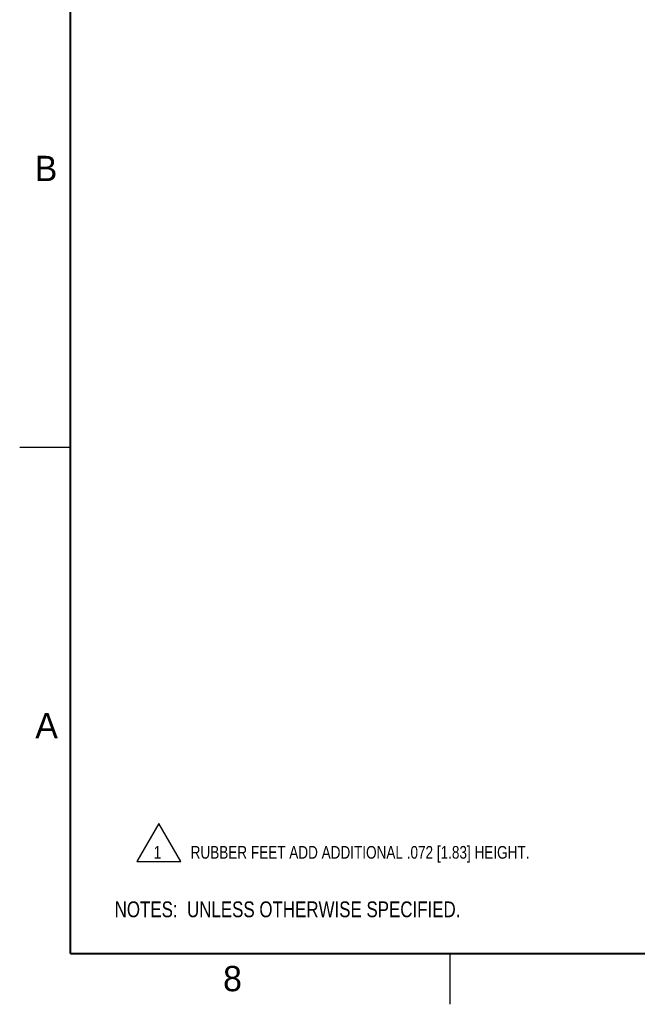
# Model space of a CAD drawing. Header units: inches. Extents: x 0 to 34, y 0 to 22.
# Tile 1 of 49: x 0 to 6.1, y 0 to 9.7. Entities that reach past the tile are written whole.
import ezdxf

# ---------------------------------------------------------------- set-up
doc = ezdxf.new("R2010")
doc.units = ezdxf.units.IN
doc.header["$LTSCALE"] = 1.87
doc.header["$MEASUREMENT"] = 0
doc.layers.get('0').update_dxf_attribs({"linetype": 'CONTINUOUS'})
doc.layers.add('DETAIL', color=7, linetype='CONTINUOUS')
doc.styles.get("Standard").update_dxf_attribs({"font": 'txt', "width": 0.8})

# ---------------------------------------------------------------- blocks, each defined once
blk = doc.blocks.new('NOTES_HEADER_BL0', base_point=(3.1215, 0.9375))
at = {"layer": 'DETAIL', "color": 2, "linetype": 'CONTINUOUS', "width": 0.8}
blk.add_text('NOTES:  UNLESS OTHERWISE SPECIFIED.', height=0.156, dxfattribs=at).set_placement((0.9375, 0.8595))
blk = doc.blocks.new('CUSTOM_NOTE_BL1', base_point=(3.7226, 1.5963))
at = {"layer": 'DETAIL', "color": 2, "linetype": 'CONTINUOUS'}
for p, q in [((1.374, 1.7836), (1.1577, 1.409)), ((1.5903, 1.409), (1.374, 1.7836)), ((1.1577, 1.409), (1.5903, 1.409))]:
    blk.add_line(p, q, dxfattribs=at)
at = {"layer": 'DETAIL', "color": 2, "linetype": 'CONTINUOUS', "width": 0.8}
for s, p in [('1', (1.3223, 1.4373)), ('RUBBER FEET ADD ADDITIONAL .072 [1.83] HEIGHT.', (1.6875, 1.4375))]:
    blk.add_text(s, height=0.125, dxfattribs=at).set_placement(p)

msp = doc.modelspace()

# ---------------------------------------------------------------- linework, layer by layer
at = {"color": 2, "linetype": 'CONTINUOUS'}
for p, q in [((0, 5.5), (0.5, 5.5)), ((4.25, 0), (4.25, 0.5))]:
    msp.add_line(p, q, dxfattribs=at)
at = {"color": 7, "linetype": 'CONTINUOUS', "const_width": 0.02}
for points in [[(0.5, 21.5), (0.5, 0.5)], [(0.5, 0.5), (33.5, 0.5)]]:
    msp.add_lwpolyline(points, dxfattribs=at)

# ---------------------------------------------------------------- block references
at = {"layer": 'DETAIL', "color": 2, "linetype": 'CONTINUOUS'}
for name, p in [('CUSTOM_NOTE_BL1', (3.7226, 1.5963)), ('NOTES_HEADER_BL0', (3.1215, 0.9375))]:
    msp.add_blockref(name, p, dxfattribs=at)

# ---------------------------------------------------------------- texts
at = {"color": 2, "linetype": 'CONTINUOUS'}
for s, p in [('B', (0.1484, 8.1257)), ('A', (0.1541, 2.6261)), ('8', (2.0074, 0.1291))]:
    msp.add_text(s, height=0.25, dxfattribs=at).set_placement(p)

doc.saveas('drawing.dxf')
